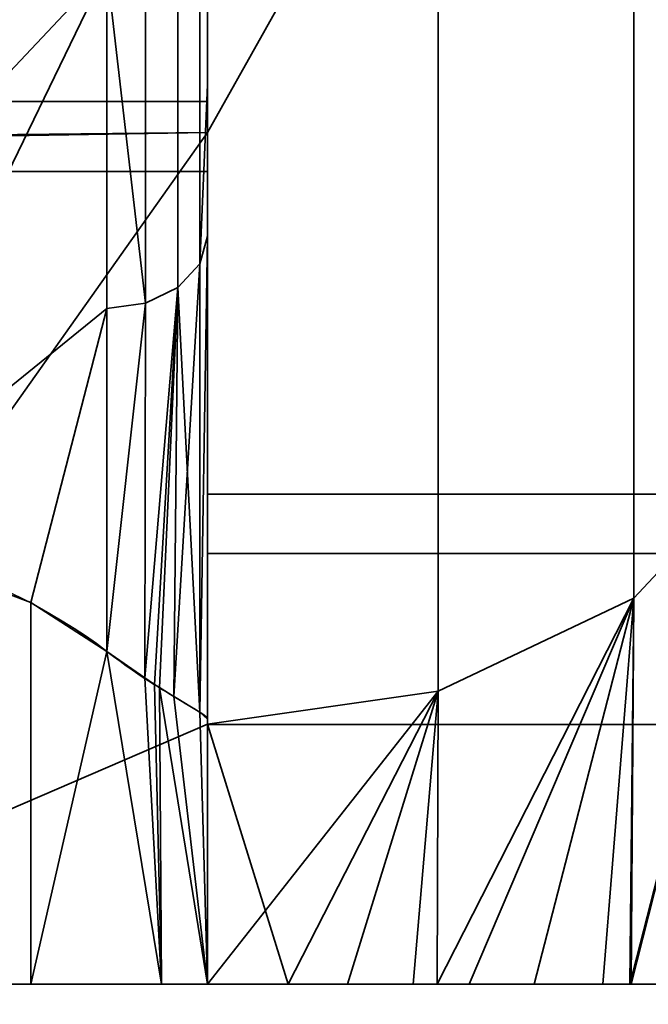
# Model space of a CAD drawing. Header units: millimetres. Extents: x -590 to 3690, y -120 to 127.
# Tile 126 of 256: x 432.57 to 435.69, y -45.35 to -40.45. Entities that reach past the tile are written whole.
import ezdxf

# ---------------------------------------------------------------- set-up
doc = ezdxf.new("R2010")
doc.units = ezdxf.units.MM
doc.layers.add('151', color=7, linetype='Continuous', true_color=0xffffff)

# ---------------------------------------------------------------- blocks, each defined once
blk = doc.blocks.new('UG_SURFACE_015')
at = {"layer": '151', "color": 252, "linetype": 'Continuous', "lineweight": 35}
for points in [[(433.5, -38.0053, 1725.545), (433.5, -36.9657, 1727.3457), (433.5, -39.1952, 1729.3531), (433.5, -40.8585, 1726.4721)], [(433.5, -37.5801, 1721.5), (433.5, -38.2226, 1723.4774), (433.5, -41.2062, 1723.1637), (433.5, -40.1782, 1720)], [(433.5, -40.8585, 1726.4721), (433.5, -41.2062, 1723.1637), (433.5, -38.2226, 1723.4774), (433.5, -38.0053, 1725.545)], [(433.5, -39.1952, 1729.3531), (416.5, -39.1952, 1729.3531), (416.5, -40.8585, 1726.4721), (433.5, -40.8585, 1726.4721)], [(433.5, -41.2062, 1723.1637), (416.5, -41.2062, 1723.1637), (416.5, -40.1782, 1720), (433.5, -40.1782, 1720)], [(433.5, -40.8585, 1726.4721), (416.5, -40.8585, 1726.4721), (416.5, -41.2062, 1723.1637), (433.5, -41.2062, 1723.1637)]]:
    blk.add_3dface(points, dxfattribs=at)
blk = doc.blocks.new('UG_SURFACE_016')
at = {"layer": '151', "color": 252, "linetype": 'Continuous', "lineweight": 35}
for points in [[(433.5, -40.8585, 1833.5279), (433.5, -39.1952, 1830.647), (433.5, -36.9657, 1832.6544), (433.5, -38.0053, 1834.4549)], [(433.5, -40.1782, 1840), (433.5, -41.2062, 1836.8362), (433.5, -38.2226, 1836.5227), (433.5, -37.5801, 1838.5)], [(433.5, -38.0053, 1834.4549), (433.5, -38.2226, 1836.5227), (433.5, -41.2062, 1836.8362), (433.5, -40.8585, 1833.5279)], [(433.5, -40.8585, 1833.5279), (416.5, -40.8585, 1833.5279), (416.5, -39.1952, 1830.647), (433.5, -39.1952, 1830.647)], [(433.5, -40.1782, 1840), (416.5, -40.1782, 1840), (416.5, -41.2062, 1836.8362), (433.5, -41.2062, 1836.8362)], [(433.5, -41.2062, 1836.8362), (416.5, -41.2062, 1836.8362), (416.5, -40.8585, 1833.5279), (433.5, -40.8585, 1833.5279)]]:
    blk.add_3dface(points, dxfattribs=at)
blk = doc.blocks.new('UG_SURFACE_017')
at = {"layer": '151', "color": 252, "linetype": 'Continuous', "lineweight": 35}
for points in [[(419, -36.0488, 1850.7366), (419, -41.165, 1848.7206), (433.5, -39.0555, 1849.831)], [(433.5, -39.0555, 1710.169), (419, -41.165, 1711.2795), (419, -36.0488, 1709.2634)], [(433.3535, -41.7835, 1844.2272), (433.3535, -37.886, 1846.9094), (433.4619, -37.8226, 1846.76), (433.4619, -41.6667, 1844.1145)], [(433.3535, -37.886, 1713.0907), (433.3535, -41.7835, 1715.7729), (433.4619, -41.6667, 1715.8854), (433.4619, -37.8226, 1713.2399)], [(433.4619, -41.6667, 1844.1145), (433.4619, -37.8226, 1846.76), (433.5, -39.125, 1845.6361), (433.5, -40.7759, 1844.4999)], [(433.4619, -37.8226, 1713.2399), (433.4619, -41.6667, 1715.8854), (433.5, -41.529, 1716.0182), (433.5, -39.125, 1714.3638)], [(433.1913, -41.8615, 1844.3024), (433.1913, -37.9284, 1847.0091), (433.3535, -37.886, 1846.9094), (433.3535, -41.7835, 1844.2272)], [(433.1913, -37.9284, 1712.9909), (433.1913, -41.8615, 1715.6976), (433.3535, -41.7835, 1715.7729), (433.3535, -37.886, 1713.0907)], [(433, -40.1961, 1845.4938), (433, -37.9433, 1847.0441), (433.1913, -37.9284, 1847.0091), (433.1913, -41.8615, 1844.3024)], [(433.1913, -41.8615, 1715.6976), (433.1913, -37.9284, 1712.9909), (433, -37.9433, 1712.9558), (433, -40.1961, 1714.5063)], [(436.2716, -42.6343, 1845.209), (436.2716, -38.3387, 1848.1233), (435.6213, -38.7154, 1849.0208), (435.6213, -43.3289, 1845.8908)], [(436.2716, -38.3387, 1711.8766), (436.2716, -42.6343, 1714.7909), (435.6213, -43.3289, 1714.1093), (435.6213, -38.7154, 1710.9792)], [(435.6213, -43.3289, 1845.8908), (435.6213, -38.7154, 1849.0208), (434.648, -38.9671, 1849.6205), (434.648, -43.7931, 1846.3463)], [(435.6213, -38.7154, 1710.9792), (435.6213, -43.3289, 1714.1093), (434.648, -43.7931, 1713.6538), (434.648, -38.9671, 1710.3796)], [(434.648, -38.9671, 1849.6205), (433.5, -39.0555, 1849.831), (433.5, -41.0126, 1848.5031)], [(433.5, -41.0126, 1848.5031), (433.5, -43.9561, 1846.5061), (434.648, -43.7931, 1846.3463), (434.648, -38.9671, 1849.6205)], [(434.648, -38.9671, 1710.3796), (434.648, -43.7931, 1713.6538), (433.5, -43.9561, 1713.4938), (433.5, -41.0126, 1711.4968)], [(433.5, -41.0126, 1711.4968), (433.5, -39.0555, 1710.169), (434.648, -38.9671, 1710.3796)], [(419, -41.165, 1848.7206), (433.5, -41.0126, 1848.5031), (433.5, -39.0555, 1849.831)], [(433.5, -39.0555, 1710.169), (433.5, -41.0126, 1711.4968), (419, -41.165, 1711.2795)], [(433.5, -45.25, 1820.875), (433.5, -39.125, 1820.875), (433.5, -39.125, 1809.4391)], [(433.5, -39.125, 1809.4391), (433.5, -39.4822, 1808.3397), (433.5, -45.25, 1801.875), (433.5, -45.25, 1820.875)], [(433.5, -45.25, 1758.1249), (433.5, -39.125, 1758.1249), (433.5, -39.125, 1753.4391), (433.5, -39.4822, 1752.3397)], [(433.5, -45.25, 1786.1249), (433.5, -39.125, 1786.1249), (433.5, -39.125, 1781.4391), (433.5, -39.4822, 1780.3397)], [(433.5, -39.125, 1739.125), (433.5, -43.9314, 1719.739), (433.5, -43.1079, 1730.8939), (433.5, -42.8116, 1732.5)], [(433.5, -42.8116, 1732.5), (433.5, -43.1079, 1734.1062), (433.5, -39.125, 1739.125)], [(433.5, -43.1079, 1734.1062), (433.5, -43.9581, 1735.5007), (433.5, -39.125, 1739.125)], [(433.5, -39.125, 1739.125), (433.5, -39.125, 1714.3638), (433.5, -41.529, 1716.0182), (433.5, -43.9314, 1719.739)], [(433.5, -39.125, 1820.875), (433.5, -43.1079, 1825.8939), (433.5, -42.8116, 1827.5)], [(433.5, -42.8116, 1827.5), (433.5, -43.1079, 1829.1061), (433.5, -43.9314, 1840.2611), (433.5, -39.125, 1820.875)], [(433.5, -39.125, 1820.875), (433.5, -43.9581, 1824.4992), (433.5, -43.1079, 1825.8939)], [(433.5, -39.125, 1820.875), (433.5, -43.9314, 1840.2611), (433.5, -41.529, 1843.9817)], [(433.5, -39.125, 1820.875), (433.5, -45.25, 1820.875), (433.5, -45.25, 1823.5), (433.5, -43.9581, 1824.4992)], [(433.5, -39.125, 1845.6361), (433.5, -39.125, 1844.4999), (433.5, -40.7759, 1844.4999)], [(433.5, -41.529, 1843.9817), (433.5, -40.7759, 1844.4999), (433.5, -39.125, 1844.4999), (433.5, -39.125, 1820.875)], [(433.5, -43.9581, 1735.5007), (433.5, -45.25, 1736.5), (433.5, -45.25, 1739.125), (433.5, -39.125, 1739.125)], [(433.5, -39.3409, 1778.9958), (433.5, -39.125, 1778.6217), (433.5, -39.125, 1773.875), (433.5, -45.25, 1773.875)], [(433.5, -39.3409, 1750.9956), (433.5, -39.125, 1750.6217), (433.5, -39.125, 1739.125), (433.5, -45.25, 1739.125)], [(433.5, -39.3409, 1806.9957), (433.5, -39.125, 1806.6217), (433.5, -39.125, 1801.875), (433.5, -45.25, 1801.875)], [(433.5, -45.25, 1758.1249), (433.5, -45.25, 1773.875), (433.5, -39.125, 1773.875), (433.5, -39.125, 1758.1249)], [(433.5, -45.25, 1786.1249), (433.5, -45.25, 1801.875), (433.5, -39.125, 1801.875), (433.5, -39.125, 1786.1249)], [(433.5, -39.4822, 1808.3397), (433.5, -39.3409, 1806.9957), (433.5, -45.25, 1801.875)], [(433.5, -39.4822, 1752.3397), (433.5, -39.3409, 1750.9956), (433.5, -45.25, 1739.125), (433.5, -45.25, 1758.1249)], [(433.5, -39.4822, 1780.3397), (433.5, -39.3409, 1778.9958), (433.5, -45.25, 1773.875), (433.5, -45.25, 1786.1249)], [(418.5, -40.2409, 1845.5912), (433, -40.1961, 1845.4938), (430.5, -42.85, 1843.2)], [(430.5, -42.85, 1716.8), (433, -40.1961, 1714.5063), (418.5, -40.2409, 1714.4089)], [(433, -40.1961, 1845.4938), (431.648, -42.9853, 1843.016), (430.5, -42.85, 1843.2)], [(430.5, -42.85, 1716.8), (431.648, -42.9853, 1716.984), (433, -40.1961, 1714.5063)], [(431.648, -42.9853, 1843.016), (433, -40.1961, 1845.4938), (433, -41.8889, 1844.3288)], [(433, -41.8889, 1715.6712), (433, -40.1961, 1714.5063), (431.648, -42.9853, 1716.984)], [(433.1913, -41.8615, 1844.3024), (433, -41.8889, 1844.3288), (433, -40.1961, 1845.4938)], [(433, -40.1961, 1714.5063), (433, -41.8889, 1715.6712), (433.1913, -41.8615, 1715.6976)], [(433.5, -40.7759, 1844.4999), (433.5, -41.529, 1843.9817), (433.4619, -41.6667, 1844.1145)], [(430.5, -45.25, 1845), (433.5, -41.0126, 1848.5031), (419, -41.2566, 1848.6844)], [(433.5, -41.0126, 1848.5031), (419, -41.165, 1848.7206), (419, -41.2566, 1848.6844)], [(419, -41.2566, 1711.3155), (433.5, -41.0126, 1711.4968), (430.5, -45.25, 1715)], [(419, -41.2566, 1711.3155), (419, -41.165, 1711.2795), (433.5, -41.0126, 1711.4968)], [(433.5, -43.9561, 1846.5061), (433.5, -41.0126, 1848.5031), (430.5, -45.25, 1845)], [(430.5, -45.25, 1715), (433.5, -41.0126, 1711.4968), (433.5, -43.9561, 1713.4938)], [(433.5, -41.529, 1843.9817), (433.5, -43.931, 1840.2723), (433.4619, -43.8967, 1840.8304)], [(433.4619, -43.8967, 1840.8304), (433.4619, -41.6667, 1844.1145), (433.5, -41.529, 1843.9817)], [(433.5, -41.529, 1716.0182), (433.4619, -41.6667, 1715.8854), (433.4619, -43.8967, 1719.1695)], [(433.4619, -43.8967, 1719.1695), (433.5, -43.931, 1719.7276), (433.5, -41.529, 1716.0182)], [(433.5, -41.529, 1843.9817), (433.5, -43.9314, 1840.2611), (433.5, -43.931, 1840.2723)], [(433.5, -43.931, 1719.7276), (433.5, -43.9314, 1719.739), (433.5, -41.529, 1716.0182)], [(433.4619, -41.6667, 1715.8854), (433.3535, -41.7835, 1715.7729), (433.3334, -43.8183, 1718.6905)], [(433.3334, -43.8183, 1718.6905), (433.4618, -43.8967, 1719.1683), (433.4619, -41.6667, 1715.8854)], [(433.4618, -43.8967, 1840.8316), (433.3535, -41.7835, 1844.2272), (433.4619, -41.6667, 1844.1145)], [(433.4619, -41.6667, 1844.1145), (433.4619, -43.8967, 1840.8304), (433.4618, -43.8967, 1840.8316)], [(433.4618, -43.8967, 1719.1683), (433.4619, -43.8967, 1719.1695), (433.4619, -41.6667, 1715.8854)], [(433.3535, -41.7835, 1844.2272), (433.2375, -43.7598, 1841.6663), (433.1886, -43.7259, 1841.7517)], [(433.1886, -43.7259, 1841.7517), (433.1913, -41.8615, 1844.3024), (433.3535, -41.7835, 1844.2272)], [(433.3535, -41.7835, 1715.7729), (433.1913, -41.8615, 1715.6976), (433.1886, -43.7259, 1718.2482)], [(433.1886, -43.7259, 1718.2482), (433.2375, -43.7598, 1718.3336), (433.3535, -41.7835, 1715.7729)], [(433.2621, -43.7748, 1841.575), (433.2375, -43.7598, 1841.6663), (433.3535, -41.7835, 1844.2272)], [(433.3535, -41.7835, 1715.7729), (433.2375, -43.7598, 1718.3336), (433.2621, -43.7748, 1718.425)], [(433.3535, -41.7835, 1844.2272), (433.3334, -43.8183, 1841.3095), (433.2621, -43.7748, 1841.575)], [(433.2621, -43.7748, 1718.425), (433.3334, -43.8183, 1718.6905), (433.3535, -41.7835, 1715.7729)], [(433.4618, -43.8967, 1840.8316), (433.3334, -43.8183, 1841.3095), (433.3535, -41.7835, 1844.2272)], [(433, -41.8889, 1844.3288), (432.6213, -43.3514, 1842.4777), (431.648, -42.9853, 1843.016)], [(431.648, -42.9853, 1716.984), (432.6213, -43.3514, 1717.5223), (433, -41.8889, 1715.6712)], [(433, -41.8889, 1844.3288), (433, -43.5948, 1842.0815), (432.6213, -43.3514, 1842.4777)], [(432.6213, -43.3514, 1717.5223), (433, -43.5948, 1717.9185), (433, -41.8889, 1715.6712)], [(433.1913, -41.8615, 1844.3024), (433.1886, -43.7259, 1841.7517), (433, -43.5948, 1842.0815)], [(433, -43.5948, 1842.0815), (433, -41.8889, 1844.3288), (433.1913, -41.8615, 1844.3024)], [(433.1913, -41.8615, 1715.6976), (433, -41.8889, 1715.6712), (433, -43.5948, 1717.9185)], [(433, -43.5948, 1717.9185), (433.1886, -43.7259, 1718.2482), (433.1913, -41.8615, 1715.6976)], [(436.2716, -42.6343, 1714.7909), (436.1053, -45.25, 1717.8429), (435.6017, -45.25, 1716.6151)], [(435.6017, -45.25, 1716.6151), (435.6213, -43.3289, 1714.1093), (436.2716, -42.6343, 1714.7909)], [(436.2716, -42.6343, 1845.209), (435.6213, -43.3289, 1845.8908), (435.6077, -45.25, 1843.4004)], [(435.6077, -45.25, 1843.4004), (435.7656, -45.25, 1843.146), (436.2716, -42.6343, 1845.209)], [(436.5, -42.8116, 1827.5), (433.5, -42.8116, 1827.5), (433.5, -43.1079, 1825.8939), (436.5, -43.1079, 1825.8939)], [(436.5, -43.1079, 1829.1061), (433.5, -43.1079, 1829.1061), (433.5, -42.8116, 1827.5), (436.5, -42.8116, 1827.5)], [(436.5, -42.8116, 1732.5), (433.5, -42.8116, 1732.5), (433.5, -43.1079, 1730.8939), (436.5, -43.1079, 1730.8939)], [(436.5, -43.1079, 1734.1062), (433.5, -43.1079, 1734.1062), (433.5, -42.8116, 1732.5), (436.5, -42.8116, 1732.5)], [(431.648, -45.25, 1844.7145), (431.648, -42.9853, 1843.016), (432.6213, -43.3514, 1842.4777), (432.6213, -45.25, 1843.9016)], [(432.6213, -45.25, 1716.0983), (432.6213, -43.3514, 1717.5223), (431.648, -42.9853, 1716.984), (431.648, -45.25, 1715.2854)], [(436.5, -43.1079, 1825.8939), (433.5, -43.1079, 1825.8939), (433.5, -43.9581, 1824.4992), (436.5, -43.9581, 1824.4992)], [(436.5, -43.9581, 1830.5007), (433.5, -43.9581, 1830.5007), (433.5, -43.1079, 1829.1061), (436.5, -43.1079, 1829.1061)], [(436.5, -43.1079, 1730.8939), (433.5, -43.1079, 1730.8939), (433.5, -43.9581, 1729.4992), (436.5, -43.9581, 1729.4992)], [(436.5, -43.9581, 1735.5007), (433.5, -43.9581, 1735.5007), (433.5, -43.1079, 1734.1062), (436.5, -43.1079, 1734.1062)], [(433.5, -43.9314, 1719.739), (433.5, -43.9581, 1729.4992), (433.5, -43.1079, 1730.8939)], [(433.5, -43.1079, 1829.1061), (433.5, -43.9581, 1830.5007), (433.5, -43.9314, 1840.2611)], [(432.6213, -45.25, 1843.9016), (432.6213, -43.3514, 1842.4777), (433, -43.5948, 1842.0815)], [(433, -43.5948, 1717.9185), (432.6213, -43.3514, 1717.5223), (432.6213, -45.25, 1716.0983)], [(435.6213, -43.3289, 1845.8908), (434.648, -43.7931, 1846.3463), (434.643, -45.25, 1844.5936)], [(434.643, -45.25, 1844.5936), (435.1255, -45.25, 1844.1776), (435.6213, -43.3289, 1845.8908)], [(435.6213, -43.3289, 1714.1093), (434.8016, -45.25, 1715.5043), (434.6437, -45.25, 1715.4086)], [(434.6437, -45.25, 1715.4086), (434.648, -43.7931, 1713.6538), (435.6213, -43.3289, 1714.1093)], [(435.4672, -45.25, 1716.287), (434.8016, -45.25, 1715.5043), (435.6213, -43.3289, 1714.1093)], [(435.1255, -45.25, 1844.1776), (435.6077, -45.25, 1843.4004), (435.6213, -43.3289, 1845.8908)], [(435.6213, -43.3289, 1714.1093), (435.6017, -45.25, 1716.6151), (435.4672, -45.25, 1716.287)], [(433, -43.5948, 1842.0815), (433.2716, -45.25, 1842.6851), (432.6213, -45.25, 1843.9016)], [(432.6213, -45.25, 1716.0983), (433.2716, -45.25, 1717.315), (433, -43.5948, 1717.9185)], [(433.2716, -45.25, 1842.6851), (433, -43.5948, 1842.0815), (433.1886, -43.7259, 1841.7517)], [(433.1886, -43.7259, 1718.2482), (433, -43.5948, 1717.9185), (433.2716, -45.25, 1717.315)], [(433.1886, -43.7259, 1841.7517), (433.2375, -43.7598, 1841.6663), (433.2716, -45.25, 1842.6851)], [(433.2716, -45.25, 1717.315), (433.2375, -43.7598, 1718.3336), (433.1886, -43.7259, 1718.2482)], [(433.2375, -43.7598, 1841.6663), (433.2621, -43.7748, 1841.575), (433.2716, -45.25, 1842.6851)], [(433.2716, -45.25, 1717.315), (433.2621, -43.7748, 1718.425), (433.2375, -43.7598, 1718.3336)], [(433.5, -45.25, 1841.2499), (433.2716, -45.25, 1842.6851), (433.2621, -43.7748, 1841.575)], [(433.2621, -43.7748, 1841.575), (433.3334, -43.8183, 1841.3095), (433.5, -45.25, 1841.2499)], [(433.5, -45.25, 1718.75), (433.3334, -43.8183, 1718.6905), (433.2621, -43.7748, 1718.425)], [(433.2621, -43.7748, 1718.425), (433.2716, -45.25, 1717.315), (433.5, -45.25, 1718.75)], [(433.9014, -45.25, 1844.955), (434.648, -43.7931, 1846.3463), (433.5, -43.9561, 1846.5061)], [(434.648, -43.7931, 1713.6538), (434.1974, -45.25, 1715.1376), (433.5, -45.25, 1715)], [(433.5, -45.25, 1715), (433.5, -43.9561, 1713.4938), (434.648, -43.7931, 1713.6538)], [(433.9014, -45.25, 1844.955), (434.5234, -45.25, 1844.6968), (434.648, -43.7931, 1846.3463)], [(434.648, -43.7931, 1713.6538), (434.6437, -45.25, 1715.4086), (434.1974, -45.25, 1715.1376)], [(434.5234, -45.25, 1844.6968), (434.643, -45.25, 1844.5936), (434.648, -43.7931, 1846.3463)], [(433.3334, -43.8183, 1841.3095), (433.4618, -43.8967, 1840.8316), (433.5, -45.25, 1841.2499)], [(433.5, -45.25, 1718.75), (433.4618, -43.8967, 1719.1683), (433.3334, -43.8183, 1718.6905)], [(433.5, -45.25, 1841.2499), (433.4618, -43.8967, 1840.8316), (433.4619, -43.8967, 1840.8304)], [(433.4619, -43.8967, 1719.1695), (433.4618, -43.8967, 1719.1683), (433.5, -45.25, 1718.75)], [(433.4619, -43.8967, 1840.8304), (433.5, -43.931, 1840.2723), (433.5, -45.25, 1841.2499)], [(433.5, -45.25, 1718.75), (433.5, -43.931, 1719.7276), (433.4619, -43.8967, 1719.1695)], [(433.5, -43.931, 1840.2723), (433.5, -43.9314, 1840.2611), (433.5, -45.25, 1841.2499)], [(433.5, -45.25, 1718.75), (433.5, -43.9314, 1719.739), (433.5, -43.931, 1719.7276)], [(433.5, -43.9314, 1719.739), (433.5, -45.25, 1718.75), (433.5, -45.25, 1728.5), (433.5, -43.9581, 1729.4992)], [(433.5, -43.9581, 1830.5007), (433.5, -45.25, 1831.5001), (433.5, -45.25, 1841.2499), (433.5, -43.9314, 1840.2611)], [(430.5, -45.25, 1845), (433.5, -45.25, 1845), (433.5, -43.9561, 1846.5061)], [(433.5, -43.9561, 1713.4938), (433.5, -45.25, 1715), (430.5, -45.25, 1715)], [(433.5, -43.9561, 1846.5061), (433.5, -45.25, 1845), (433.9014, -45.25, 1844.955)], [(436.5, -43.9581, 1824.4992), (433.5, -43.9581, 1824.4992), (433.5, -45.25, 1823.5), (436.5, -45.25, 1823.5)], [(436.5, -45.25, 1831.5001), (433.5, -45.25, 1831.5001), (433.5, -43.9581, 1830.5007), (436.5, -43.9581, 1830.5007)], [(436.5, -43.9581, 1729.4992), (433.5, -43.9581, 1729.4992), (433.5, -45.25, 1728.5), (436.5, -45.25, 1728.5)], [(436.5, -45.25, 1736.5), (433.5, -45.25, 1736.5), (433.5, -43.9581, 1735.5007), (436.5, -43.9581, 1735.5007)], [(433.5, -45.25, 1845), (430.5, -45.25, 1845), (431.0853, -45.25, 1844.9279)], [(431.0853, -45.25, 1715.072), (430.5, -45.25, 1715), (433.5, -45.25, 1715)], [(431.0853, -45.25, 1844.9279), (431.648, -45.25, 1844.7145), (433.5, -45.25, 1845)], [(433.5, -45.25, 1715), (431.648, -45.25, 1715.2854), (431.0853, -45.25, 1715.072)], [(431.648, -45.25, 1844.7145), (432.6213, -45.25, 1843.9016), (433.9014, -45.25, 1844.955), (433.5, -45.25, 1845)], [(433.5, -45.25, 1715), (434.1974, -45.25, 1715.1376), (432.6213, -45.25, 1716.0983), (431.648, -45.25, 1715.2854)], [(434.5234, -45.25, 1844.6968), (433.9014, -45.25, 1844.955), (432.6213, -45.25, 1843.9016), (433.2716, -45.25, 1842.6851)], [(433.2716, -45.25, 1717.315), (432.6213, -45.25, 1716.0983), (434.1974, -45.25, 1715.1376), (434.6437, -45.25, 1715.4086)], [(433.2716, -45.25, 1842.6851), (433.5, -45.25, 1841.2499), (435.9906, -45.25, 1840.9563), (435.7656, -45.25, 1843.146)], [(433.2716, -45.25, 1842.6851), (434.643, -45.25, 1844.5936), (434.5234, -45.25, 1844.6968)], [(435.7656, -45.25, 1843.146), (435.6077, -45.25, 1843.4004), (433.2716, -45.25, 1842.6851)], [(433.2716, -45.25, 1842.6851), (435.6077, -45.25, 1843.4004), (435.1255, -45.25, 1844.1776), (434.643, -45.25, 1844.5936)], [(433.2716, -45.25, 1717.315), (434.6437, -45.25, 1715.4086), (434.8016, -45.25, 1715.5043), (435.4672, -45.25, 1716.287)], [(433.5, -45.25, 1718.75), (433.2716, -45.25, 1717.315), (435.6017, -45.25, 1716.6151), (436.1053, -45.25, 1717.8429)], [(435.4672, -45.25, 1716.287), (435.6017, -45.25, 1716.6151), (433.2716, -45.25, 1717.315)], [(433.5, -45.25, 1831.5001), (436.5, -45.25, 1831.5001), (436.5, -45.25, 1836)], [(436.5, -45.25, 1836), (436.1088, -45.25, 1839.8066), (433.5, -45.25, 1841.2499), (433.5, -45.25, 1831.5001)], [(436.1088, -45.25, 1839.8066), (435.9906, -45.25, 1840.9563), (433.5, -45.25, 1841.2499)], [(433.5, -45.25, 1820.875), (433.5, -45.25, 1801.875), (436.5, -45.25, 1800.75), (436.5, -45.25, 1820.875)], [(433.5, -45.25, 1801.875), (433.5, -45.25, 1786.1249), (436.5, -45.25, 1787.25), (436.5, -45.25, 1800.75)], [(433.5, -45.25, 1786.1249), (433.5, -45.25, 1773.875), (436.5, -45.25, 1772.75), (436.5, -45.25, 1787.25)], [(433.5, -45.25, 1773.875), (433.5, -45.25, 1758.1249), (436.5, -45.25, 1759.25), (436.5, -45.25, 1772.75)], [(433.5, -45.25, 1758.1249), (433.5, -45.25, 1739.125), (436.5, -45.25, 1739.125), (436.5, -45.25, 1759.25)], [(433.5, -45.25, 1739.125), (433.5, -45.25, 1736.5), (436.5, -45.25, 1736.5), (436.5, -45.25, 1739.125)], [(436.5, -45.25, 1820.875), (436.5, -45.25, 1823.5), (433.5, -45.25, 1823.5), (433.5, -45.25, 1820.875)], [(433.5, -45.25, 1728.5), (433.5, -45.25, 1718.75), (436.2043, -45.25, 1719.3865), (436.5, -45.25, 1724)], [(433.5, -45.25, 1718.75), (436.1874, -45.25, 1719.1225), (436.2043, -45.25, 1719.3865)], [(436.5, -45.25, 1724), (436.5, -45.25, 1728.5), (433.5, -45.25, 1728.5)], [(436.1053, -45.25, 1717.8429), (436.1874, -45.25, 1719.1225), (433.5, -45.25, 1718.75)]]:
    blk.add_3dface(points, dxfattribs=at)
blk = doc.blocks.new('UG_SURFACE_060')
at = {"layer": '151', "color": 41, "linetype": 'Continuous', "lineweight": 35}
for points in [[(487.75, -50, 2096.2501), (487.75, -35, 2096.2501), (-487.75, -35, 2096.2501), (-487.75, -50, 2096.2501)], [(417.75, -35, 2026.2499), (487.75, -35, 2096.2501), (487.75, -50, 2096.2501), (417.75, -50, 2026.2499)]]:
    blk.add_3dface(points, dxfattribs=at)
blk = doc.blocks.new('UG_SURFACE_061')
at = {"layer": '151', "color": 14, "linetype": 'Continuous', "lineweight": 35}
for points in [[(492.75, -47, 2101.2499), (492.75, -31.25, 2101.2499), (-492.75, -31.25, 2101.2499), (-492.75, -47, 2101.2499)], [(-487.75, -31.25, 2096.2501), (487.75, -31.25, 2096.2501), (487.75, -50, 2096.2501), (-487.75, -50, 2096.2501)]]:
    blk.add_3dface(points, dxfattribs=at)
blk = doc.blocks.new('UG_SURFACE_063')
at = {"layer": '151', "color": 7, "linetype": 'Continuous', "lineweight": 35}
for points in [[(493, -47, 2101.5), (493, -31.25, 2101.5), (-493, -31.25, 2101.5), (-493, -47, 2101.5)], [(-492.75, -47, 2101.2499), (-492.75, -31.25, 2101.2499), (492.75, -31.25, 2101.2499), (492.75, -47, 2101.2499)]]:
    blk.add_3dface(points, dxfattribs=at)
blk = doc.blocks.new('UG_SURFACE_065')
at = {"layer": '151', "color": 41, "linetype": 'Continuous', "lineweight": 35}
for points in [[(487.75, -35, -7), (487.75, -50, -7), (417.75, -50, -7), (417.75, -35, -7)], [(417.75, -50, 2026.2499), (487.75, -50, 2096.2501), (487.75, -35, 2096.2501), (417.75, -35, 2026.2499)]]:
    blk.add_3dface(points, dxfattribs=at)
blk = doc.blocks.new('UG_SURFACE_073')
at = {"layer": '151', "color": 252, "linetype": 'Continuous', "lineweight": 35}
for points in [[(433.5, -38.0053, 290.5451), (433.5, -36.9657, 292.3456), (433.5, -39.1952, 294.353), (433.5, -40.8585, 291.4721)], [(433.5, -41.2062, 288.1638), (433.5, -40.1782, 285), (433.5, -37.5801, 286.5), (433.5, -38.2226, 288.4774)], [(433.5, -40.8585, 291.4721), (433.5, -41.2062, 288.1638), (433.5, -38.2226, 288.4774), (433.5, -38.0053, 290.5451)], [(433.5, -39.1952, 294.353), (416.5, -39.1952, 294.353), (416.5, -40.8585, 291.4721), (433.5, -40.8585, 291.4721)], [(433.5, -41.2062, 288.1638), (416.5, -41.2062, 288.1638), (416.5, -40.1782, 285), (433.5, -40.1782, 285)], [(433.5, -40.8585, 291.4721), (416.5, -40.8585, 291.4721), (416.5, -41.2062, 288.1638), (433.5, -41.2062, 288.1638)]]:
    blk.add_3dface(points, dxfattribs=at)
blk = doc.blocks.new('UG_SURFACE_074')
at = {"layer": '151', "color": 252, "linetype": 'Continuous', "lineweight": 35}
for points in [[(433.5, -40.8585, 398.5279), (433.5, -39.1952, 395.647), (433.5, -36.9657, 397.6544), (433.5, -38.0053, 399.4549)], [(433.5, -38.2226, 401.5226), (433.5, -37.5801, 403.5), (433.5, -40.1782, 405), (433.5, -41.2062, 401.8362)], [(433.5, -41.2062, 401.8362), (433.5, -40.8585, 398.5279), (433.5, -38.0053, 399.4549), (433.5, -38.2226, 401.5226)], [(433.5, -40.8585, 398.5279), (416.5, -40.8585, 398.5279), (416.5, -39.1952, 395.647), (433.5, -39.1952, 395.647)], [(433.5, -40.1782, 405), (416.5, -40.1782, 405), (416.5, -41.2062, 401.8362), (433.5, -41.2062, 401.8362)], [(433.5, -41.2062, 401.8362), (416.5, -41.2062, 401.8362), (416.5, -40.8585, 398.5279), (433.5, -40.8585, 398.5279)]]:
    blk.add_3dface(points, dxfattribs=at)
blk = doc.blocks.new('UG_SURFACE_075')
at = {"layer": '151', "color": 252, "linetype": 'Continuous', "lineweight": 35}
for points in [[(419, -36.0488, 415.7366), (419, -41.165, 413.7205), (433.5, -39.0555, 414.831)], [(433.5, -39.0555, 275.169), (419, -41.165, 276.2795), (419, -36.0488, 274.2634)], [(433.3535, -41.7835, 409.2271), (433.3535, -37.886, 411.9093), (433.4619, -37.8226, 411.7601), (433.4619, -41.6667, 409.1146)], [(433.3535, -37.886, 278.0907), (433.3535, -41.7835, 280.7729), (433.4619, -41.6667, 280.8854), (433.4619, -37.8226, 278.2399)], [(433.5, -39.125, 410.6362), (433.5, -40.7759, 409.5), (433.4619, -41.6667, 409.1146), (433.4619, -37.8226, 411.7601)], [(433.4619, -37.8226, 278.2399), (433.4619, -41.6667, 280.8854), (433.5, -41.529, 281.0183), (433.5, -39.125, 279.3638)], [(433.1913, -41.8615, 409.3024), (433.1913, -37.9284, 412.0091), (433.3535, -37.886, 411.9093), (433.3535, -41.7835, 409.2271)], [(433.1913, -37.9284, 277.9909), (433.1913, -41.8615, 280.6976), (433.3535, -41.7835, 280.7729), (433.3535, -37.886, 278.0907)], [(433, -40.1961, 410.4938), (433, -37.9433, 412.0441), (433.1913, -37.9284, 412.0091), (433.1913, -41.8615, 409.3024)], [(433.1913, -41.8615, 280.6976), (433.1913, -37.9284, 277.9909), (433, -37.9433, 277.9559), (433, -40.1961, 279.5062)], [(436.2716, -42.6343, 410.209), (436.2716, -38.3387, 413.1234), (435.6213, -38.7154, 414.0208), (435.6213, -43.3289, 410.8907)], [(436.2716, -38.3387, 276.8766), (436.2716, -42.6343, 279.791), (435.6213, -43.3289, 279.1093), (435.6213, -38.7154, 275.9792)], [(435.6213, -43.3289, 410.8907), (435.6213, -38.7154, 414.0208), (434.648, -38.9671, 414.6204), (434.648, -43.7931, 411.3462)], [(435.6213, -38.7154, 275.9792), (435.6213, -43.3289, 279.1093), (434.648, -43.7931, 278.6538), (434.648, -38.9671, 275.3796)], [(434.648, -38.9671, 414.6204), (433.5, -39.0555, 414.831), (433.5, -41.0126, 413.5032)], [(433.5, -41.0126, 413.5032), (433.5, -43.9561, 411.5062), (434.648, -43.7931, 411.3462), (434.648, -38.9671, 414.6204)], [(434.648, -38.9671, 275.3796), (434.648, -43.7931, 278.6538), (433.5, -43.9561, 278.4938), (433.5, -41.0126, 276.4968)], [(433.5, -41.0126, 276.4968), (433.5, -39.0555, 275.169), (434.648, -38.9671, 275.3796)], [(419, -41.165, 413.7205), (433.5, -41.0126, 413.5032), (433.5, -39.0555, 414.831)], [(433.5, -39.0555, 275.169), (433.5, -41.0126, 276.4968), (419, -41.165, 276.2795)], [(433.5, -45.25, 385.875), (433.5, -39.125, 385.875), (433.5, -39.125, 374.4391)], [(433.5, -39.125, 374.4391), (433.5, -39.4822, 373.3397), (433.5, -45.25, 366.875), (433.5, -45.25, 385.875)], [(433.5, -45.25, 323.125), (433.5, -39.125, 323.125), (433.5, -39.125, 318.4391), (433.5, -39.4822, 317.3397)], [(433.5, -45.25, 351.125), (433.5, -39.125, 351.125), (433.5, -39.125, 346.4391), (433.5, -39.4822, 345.3397)], [(433.5, -39.125, 304.125), (433.5, -43.9314, 284.7389), (433.5, -43.1079, 295.8938), (433.5, -42.8116, 297.5)], [(433.5, -42.8116, 297.5), (433.5, -43.1079, 299.1062), (433.5, -39.125, 304.125)], [(433.5, -43.1079, 299.1062), (433.5, -43.9581, 300.5007), (433.5, -39.125, 304.125)], [(433.5, -39.125, 304.125), (433.5, -39.125, 279.3638), (433.5, -41.529, 281.0183), (433.5, -43.9314, 284.7389)], [(433.5, -39.125, 385.875), (433.5, -43.1079, 390.8938), (433.5, -42.8116, 392.5)], [(433.5, -39.125, 385.875), (433.5, -43.9581, 389.4993), (433.5, -43.1079, 390.8938)], [(433.5, -42.8116, 392.5), (433.5, -43.1079, 394.1061), (433.5, -43.9314, 405.2611), (433.5, -39.125, 385.875)], [(433.5, -39.125, 385.875), (433.5, -43.9314, 405.2611), (433.5, -41.529, 408.9817)], [(433.5, -39.125, 385.875), (433.5, -45.25, 385.875), (433.5, -45.25, 388.5), (433.5, -43.9581, 389.4993)], [(433.5, -39.125, 410.6362), (433.5, -39.125, 409.5), (433.5, -40.7759, 409.5)], [(433.5, -41.529, 408.9817), (433.5, -40.7759, 409.5), (433.5, -39.125, 409.5), (433.5, -39.125, 385.875)], [(433.5, -43.9581, 300.5007), (433.5, -45.25, 301.5), (433.5, -45.25, 304.125), (433.5, -39.125, 304.125)], [(433.5, -39.3409, 343.9957), (433.5, -39.125, 343.6217), (433.5, -39.125, 338.875), (433.5, -45.25, 338.875)], [(433.5, -39.3409, 315.9957), (433.5, -39.125, 315.6217), (433.5, -39.125, 304.125), (433.5, -45.25, 304.125)], [(433.5, -39.3409, 371.9957), (433.5, -39.125, 371.6217), (433.5, -39.125, 366.875), (433.5, -45.25, 366.875)], [(433.5, -45.25, 323.125), (433.5, -45.25, 338.875), (433.5, -39.125, 338.875), (433.5, -39.125, 323.125)], [(433.5, -45.25, 351.125), (433.5, -45.25, 366.875), (433.5, -39.125, 366.875), (433.5, -39.125, 351.125)], [(433.5, -45.25, 366.875), (433.5, -39.4822, 373.3397), (433.5, -39.3409, 371.9957)], [(433.5, -39.4822, 317.3397), (433.5, -39.3409, 315.9957), (433.5, -45.25, 304.125), (433.5, -45.25, 323.125)], [(433.5, -45.25, 338.875), (433.5, -45.25, 351.125), (433.5, -39.4822, 345.3397), (433.5, -39.3409, 343.9957)], [(418.5, -40.2409, 410.5912), (433, -40.1961, 410.4938), (430.5, -42.85, 408.2)], [(430.5, -42.85, 281.8), (433, -40.1961, 279.5062), (418.5, -40.2409, 279.4088)], [(433, -40.1961, 410.4938), (431.648, -42.9853, 408.016), (430.5, -42.85, 408.2)], [(430.5, -42.85, 281.8), (431.648, -42.9853, 281.984), (433, -40.1961, 279.5062)], [(431.648, -42.9853, 408.016), (433, -40.1961, 410.4938), (433, -41.8889, 409.3288)], [(433, -41.8889, 280.6712), (433, -40.1961, 279.5062), (431.648, -42.9853, 281.984)], [(433.1913, -41.8615, 409.3024), (433, -41.8889, 409.3288), (433, -40.1961, 410.4938)], [(433, -40.1961, 279.5062), (433, -41.8889, 280.6712), (433.1913, -41.8615, 280.6976)], [(433.5, -40.7759, 409.5), (433.5, -41.529, 408.9817), (433.4619, -41.6667, 409.1146)], [(430.5, -45.25, 410), (433.5, -41.0126, 413.5032), (419, -41.2566, 413.6844)], [(433.5, -41.0126, 413.5032), (419, -41.165, 413.7205), (419, -41.2566, 413.6844)], [(419, -41.2566, 276.3156), (433.5, -41.0126, 276.4968), (430.5, -45.25, 280)], [(419, -41.2566, 276.3156), (419, -41.165, 276.2795), (433.5, -41.0126, 276.4968)], [(433.5, -43.9561, 411.5062), (433.5, -41.0126, 413.5032), (430.5, -45.25, 410)], [(430.5, -45.25, 280), (433.5, -41.0126, 276.4968), (433.5, -43.9561, 278.4938)], [(433.5, -41.529, 408.9817), (433.5, -43.931, 405.2724), (433.4619, -43.8967, 405.8305)], [(433.4619, -43.8967, 405.8305), (433.4619, -41.6667, 409.1146), (433.5, -41.529, 408.9817)], [(433.5, -41.529, 281.0183), (433.4619, -41.6667, 280.8854), (433.4619, -43.8967, 284.1695)], [(433.4619, -43.8967, 284.1695), (433.5, -43.931, 284.7276), (433.5, -41.529, 281.0183)], [(433.5, -41.529, 408.9817), (433.5, -43.9314, 405.2611), (433.5, -43.931, 405.2724)], [(433.5, -43.931, 284.7276), (433.5, -43.9314, 284.7389), (433.5, -41.529, 281.0183)], [(433.4619, -41.6667, 280.8854), (433.3535, -41.7835, 280.7729), (433.3334, -43.8183, 283.6905)], [(433.3334, -43.8183, 283.6905), (433.4618, -43.8967, 284.1684), (433.4619, -41.6667, 280.8854)], [(433.4618, -43.8967, 405.8316), (433.3535, -41.7835, 409.2271), (433.4619, -41.6667, 409.1146)], [(433.4619, -41.6667, 409.1146), (433.4619, -43.8967, 405.8305), (433.4618, -43.8967, 405.8316)], [(433.4618, -43.8967, 284.1684), (433.4619, -43.8967, 284.1695), (433.4619, -41.6667, 280.8854)], [(433.3535, -41.7835, 409.2271), (433.2375, -43.7598, 406.6664), (433.1886, -43.7259, 406.7518)], [(433.1886, -43.7259, 406.7518), (433.1913, -41.8615, 409.3024), (433.3535, -41.7835, 409.2271)], [(433.3535, -41.7835, 280.7729), (433.1913, -41.8615, 280.6976), (433.1886, -43.7259, 283.2482)], [(433.1886, -43.7259, 283.2482), (433.2375, -43.7598, 283.3336), (433.3535, -41.7835, 280.7729)], [(433.2621, -43.7748, 406.575), (433.2375, -43.7598, 406.6664), (433.3535, -41.7835, 409.2271)], [(433.3535, -41.7835, 280.7729), (433.2375, -43.7598, 283.3336), (433.2621, -43.7748, 283.425)], [(433.3535, -41.7835, 409.2271), (433.3334, -43.8183, 406.3095), (433.2621, -43.7748, 406.575)], [(433.2621, -43.7748, 283.425), (433.3334, -43.8183, 283.6905), (433.3535, -41.7835, 280.7729)], [(433.4618, -43.8967, 405.8316), (433.3334, -43.8183, 406.3095), (433.3535, -41.7835, 409.2271)], [(433, -41.8889, 409.3288), (432.6213, -43.3514, 407.4777), (431.648, -42.9853, 408.016)], [(431.648, -42.9853, 281.984), (432.6213, -43.3514, 282.5223), (433, -41.8889, 280.6712)], [(433, -41.8889, 409.3288), (433, -43.5948, 407.0815), (432.6213, -43.3514, 407.4777)], [(432.6213, -43.3514, 282.5223), (433, -43.5948, 282.9185), (433, -41.8889, 280.6712)], [(433.1913, -41.8615, 409.3024), (433.1886, -43.7259, 406.7518), (433, -43.5948, 407.0815)], [(433, -43.5948, 407.0815), (433, -41.8889, 409.3288), (433.1913, -41.8615, 409.3024)], [(433.1913, -41.8615, 280.6976), (433, -41.8889, 280.6712), (433, -43.5948, 282.9185)], [(433, -43.5948, 282.9185), (433.1886, -43.7259, 283.2482), (433.1913, -41.8615, 280.6976)], [(436.2716, -42.6343, 279.791), (436.1053, -45.25, 282.843), (435.6017, -45.25, 281.615)], [(435.6017, -45.25, 281.615), (435.6213, -43.3289, 279.1093), (436.2716, -42.6343, 279.791)], [(436.2716, -42.6343, 410.209), (435.6213, -43.3289, 410.8907), (435.6077, -45.25, 408.4003)], [(435.6077, -45.25, 408.4003), (435.7656, -45.25, 408.1459), (436.2716, -42.6343, 410.209)], [(436.5, -42.8116, 392.5), (433.5, -42.8116, 392.5), (433.5, -43.1079, 390.8938), (436.5, -43.1079, 390.8938)], [(436.5, -43.1079, 394.1061), (433.5, -43.1079, 394.1061), (433.5, -42.8116, 392.5), (436.5, -42.8116, 392.5)], [(436.5, -42.8116, 297.5), (433.5, -42.8116, 297.5), (433.5, -43.1079, 295.8938), (436.5, -43.1079, 295.8938)], [(436.5, -43.1079, 299.1062), (433.5, -43.1079, 299.1062), (433.5, -42.8116, 297.5), (436.5, -42.8116, 297.5)], [(431.648, -45.25, 409.7145), (431.648, -42.9853, 408.016), (432.6213, -43.3514, 407.4777), (432.6213, -45.25, 408.9017)], [(432.6213, -45.25, 281.0983), (432.6213, -43.3514, 282.5223), (431.648, -42.9853, 281.984), (431.648, -45.25, 280.2854)], [(436.5, -43.1079, 390.8938), (433.5, -43.1079, 390.8938), (433.5, -43.9581, 389.4993), (436.5, -43.9581, 389.4993)], [(436.5, -43.9581, 395.5007), (433.5, -43.9581, 395.5007), (433.5, -43.1079, 394.1061), (436.5, -43.1079, 394.1061)], [(436.5, -43.1079, 295.8938), (433.5, -43.1079, 295.8938), (433.5, -43.9581, 294.4993), (436.5, -43.9581, 294.4993)], [(436.5, -43.9581, 300.5007), (433.5, -43.9581, 300.5007), (433.5, -43.1079, 299.1062), (436.5, -43.1079, 299.1062)], [(433.5, -43.9581, 294.4993), (433.5, -43.1079, 295.8938), (433.5, -43.9314, 284.7389)], [(433.5, -43.9314, 405.2611), (433.5, -43.1079, 394.1061), (433.5, -43.9581, 395.5007)], [(432.6213, -45.25, 408.9017), (432.6213, -43.3514, 407.4777), (433, -43.5948, 407.0815)], [(433, -43.5948, 282.9185), (432.6213, -43.3514, 282.5223), (432.6213, -45.25, 281.0983)], [(435.6213, -43.3289, 410.8907), (434.648, -43.7931, 411.3462), (434.643, -45.25, 409.5936)], [(434.643, -45.25, 409.5936), (435.1255, -45.25, 409.1776), (435.6213, -43.3289, 410.8907)], [(435.6213, -43.3289, 279.1093), (434.8016, -45.25, 280.5043), (434.6437, -45.25, 280.4085)], [(434.6437, -45.25, 280.4085), (434.648, -43.7931, 278.6538), (435.6213, -43.3289, 279.1093)], [(435.4672, -45.25, 281.2871), (434.8016, -45.25, 280.5043), (435.6213, -43.3289, 279.1093)], [(435.1255, -45.25, 409.1776), (435.6077, -45.25, 408.4003), (435.6213, -43.3289, 410.8907)], [(435.6213, -43.3289, 279.1093), (435.6017, -45.25, 281.615), (435.4672, -45.25, 281.2871)], [(433, -43.5948, 407.0815), (433.2716, -45.25, 407.6851), (432.6213, -45.25, 408.9017)], [(432.6213, -45.25, 281.0983), (433.2716, -45.25, 282.3149), (433, -43.5948, 282.9185)], [(433.2716, -45.25, 407.6851), (433, -43.5948, 407.0815), (433.1886, -43.7259, 406.7518)], [(433.1886, -43.7259, 283.2482), (433, -43.5948, 282.9185), (433.2716, -45.25, 282.3149)], [(433.1886, -43.7259, 406.7518), (433.2375, -43.7598, 406.6664), (433.2716, -45.25, 407.6851)], [(433.2716, -45.25, 282.3149), (433.2375, -43.7598, 283.3336), (433.1886, -43.7259, 283.2482)], [(433.2375, -43.7598, 406.6664), (433.2621, -43.7748, 406.575), (433.2716, -45.25, 407.6851)], [(433.2716, -45.25, 282.3149), (433.2621, -43.7748, 283.425), (433.2375, -43.7598, 283.3336)], [(433.5, -45.25, 406.25), (433.2716, -45.25, 407.6851), (433.2621, -43.7748, 406.575)], [(433.2621, -43.7748, 406.575), (433.3334, -43.8183, 406.3095), (433.5, -45.25, 406.25)], [(433.5, -45.25, 283.75), (433.3334, -43.8183, 283.6905), (433.2621, -43.7748, 283.425)], [(433.2621, -43.7748, 283.425), (433.2716, -45.25, 282.3149), (433.5, -45.25, 283.75)], [(433.9014, -45.25, 409.955), (434.648, -43.7931, 411.3462), (433.5, -43.9561, 411.5062)], [(434.648, -43.7931, 278.6538), (434.1974, -45.25, 280.1377), (433.5, -45.25, 280)], [(433.5, -45.25, 280), (433.5, -43.9561, 278.4938), (434.648, -43.7931, 278.6538)], [(433.9014, -45.25, 409.955), (434.5234, -45.25, 409.6968), (434.648, -43.7931, 411.3462)], [(434.648, -43.7931, 278.6538), (434.6437, -45.25, 280.4085), (434.1974, -45.25, 280.1377)], [(434.5234, -45.25, 409.6968), (434.643, -45.25, 409.5936), (434.648, -43.7931, 411.3462)], [(433.3334, -43.8183, 406.3095), (433.4618, -43.8967, 405.8316), (433.5, -45.25, 406.25)], [(433.5, -45.25, 283.75), (433.4618, -43.8967, 284.1684), (433.3334, -43.8183, 283.6905)], [(433.5, -45.25, 406.25), (433.4618, -43.8967, 405.8316), (433.4619, -43.8967, 405.8305)], [(433.4619, -43.8967, 284.1695), (433.4618, -43.8967, 284.1684), (433.5, -45.25, 283.75)], [(433.4619, -43.8967, 405.8305), (433.5, -43.931, 405.2724), (433.5, -45.25, 406.25)], [(433.5, -45.25, 283.75), (433.5, -43.931, 284.7276), (433.4619, -43.8967, 284.1695)], [(433.5, -43.931, 405.2724), (433.5, -43.9314, 405.2611), (433.5, -45.25, 406.25)], [(433.5, -45.25, 283.75), (433.5, -43.9314, 284.7389), (433.5, -43.931, 284.7276)], [(433.5, -43.9314, 284.7389), (433.5, -45.25, 283.75), (433.5, -45.25, 293.5), (433.5, -43.9581, 294.4993)], [(433.5, -43.9581, 395.5007), (433.5, -45.25, 396.5), (433.5, -45.25, 406.25), (433.5, -43.9314, 405.2611)], [(430.5, -45.25, 410), (433.5, -45.25, 410), (433.5, -43.9561, 411.5062)], [(433.5, -43.9561, 278.4938), (433.5, -45.25, 280), (430.5, -45.25, 280)], [(433.5, -43.9561, 411.5062), (433.5, -45.25, 410), (433.9014, -45.25, 409.955)], [(436.5, -43.9581, 389.4993), (433.5, -43.9581, 389.4993), (433.5, -45.25, 388.5), (436.5, -45.25, 388.5)], [(436.5, -45.25, 396.5), (433.5, -45.25, 396.5), (433.5, -43.9581, 395.5007), (436.5, -43.9581, 395.5007)], [(436.5, -43.9581, 294.4993), (433.5, -43.9581, 294.4993), (433.5, -45.25, 293.5), (436.5, -45.25, 293.5)], [(436.5, -45.25, 301.5), (433.5, -45.25, 301.5), (433.5, -43.9581, 300.5007), (436.5, -43.9581, 300.5007)], [(433.5, -45.25, 410), (430.5, -45.25, 410), (431.0853, -45.25, 409.9279)], [(431.0853, -45.25, 280.0721), (430.5, -45.25, 280), (433.5, -45.25, 280)], [(431.0853, -45.25, 409.9279), (431.648, -45.25, 409.7145), (433.5, -45.25, 410)], [(433.5, -45.25, 280), (431.648, -45.25, 280.2854), (431.0853, -45.25, 280.0721)], [(431.648, -45.25, 409.7145), (432.6213, -45.25, 408.9017), (433.9014, -45.25, 409.955), (433.5, -45.25, 410)], [(433.5, -45.25, 280), (434.1974, -45.25, 280.1377), (432.6213, -45.25, 281.0983), (431.648, -45.25, 280.2854)], [(434.5234, -45.25, 409.6968), (433.9014, -45.25, 409.955), (432.6213, -45.25, 408.9017), (433.2716, -45.25, 407.6851)], [(433.2716, -45.25, 282.3149), (432.6213, -45.25, 281.0983), (434.1974, -45.25, 280.1377), (434.6437, -45.25, 280.4085)], [(433.2716, -45.25, 407.6851), (433.5, -45.25, 406.25), (435.9906, -45.25, 405.9563), (435.7656, -45.25, 408.1459)], [(433.2716, -45.25, 407.6851), (434.643, -45.25, 409.5936), (434.5234, -45.25, 409.6968)], [(435.7656, -45.25, 408.1459), (435.6077, -45.25, 408.4003), (433.2716, -45.25, 407.6851)], [(433.2716, -45.25, 407.6851), (435.6077, -45.25, 408.4003), (435.1255, -45.25, 409.1776), (434.643, -45.25, 409.5936)], [(433.2716, -45.25, 282.3149), (434.6437, -45.25, 280.4085), (434.8016, -45.25, 280.5043), (435.4672, -45.25, 281.2871)], [(433.5, -45.25, 283.75), (433.2716, -45.25, 282.3149), (435.6017, -45.25, 281.615), (436.1053, -45.25, 282.843)], [(435.4672, -45.25, 281.2871), (435.6017, -45.25, 281.615), (433.2716, -45.25, 282.3149)], [(433.5, -45.25, 396.5), (436.5, -45.25, 396.5), (436.5, -45.25, 401)], [(436.5, -45.25, 401), (436.1088, -45.25, 404.8065), (433.5, -45.25, 406.25), (433.5, -45.25, 396.5)], [(436.1088, -45.25, 404.8065), (435.9906, -45.25, 405.9563), (433.5, -45.25, 406.25)], [(433.5, -45.25, 385.875), (433.5, -45.25, 366.875), (436.5, -45.25, 365.75), (436.5, -45.25, 385.875)], [(433.5, -45.25, 366.875), (433.5, -45.25, 351.125), (436.5, -45.25, 352.25), (436.5, -45.25, 365.75)], [(433.5, -45.25, 351.125), (433.5, -45.25, 338.875), (436.5, -45.25, 337.75), (436.5, -45.25, 352.25)], [(433.5, -45.25, 338.875), (433.5, -45.25, 323.125), (436.5, -45.25, 324.25), (436.5, -45.25, 337.75)], [(433.5, -45.25, 323.125), (433.5, -45.25, 304.125), (436.5, -45.25, 304.125), (436.5, -45.25, 324.25)], [(433.5, -45.25, 304.125), (433.5, -45.25, 301.5), (436.5, -45.25, 301.5), (436.5, -45.25, 304.125)], [(436.5, -45.25, 385.875), (436.5, -45.25, 388.5), (433.5, -45.25, 388.5), (433.5, -45.25, 385.875)], [(433.5, -45.25, 293.5), (433.5, -45.25, 283.75), (436.2043, -45.25, 284.3865), (436.5, -45.25, 289)], [(433.5, -45.25, 283.75), (436.1874, -45.25, 284.1225), (436.2043, -45.25, 284.3865)], [(436.5, -45.25, 289), (436.5, -45.25, 293.5), (433.5, -45.25, 293.5)], [(436.1053, -45.25, 282.843), (436.1874, -45.25, 284.1225), (433.5, -45.25, 283.75)]]:
    blk.add_3dface(points, dxfattribs=at)

msp = doc.modelspace()

# ---------------------------------------------------------------- linework, layer by layer
at = {"layer": '151', "color": 252, "linetype": 'Continuous', "lineweight": -3, "true_color": 0x939598}
for p, q in [((433.5, -43.9314, 1719.7389), (433.5, -45.25, 1718.75)), ((433.5, -45.25, 1841.25), (433.5, -43.9314, 1840.2611)), ((433.5, -45.25, 406.25), (433.5, -43.9314, 405.2611)), ((433.5, -43.9314, 284.7389), (433.5, -45.25, 283.75)), ((430.5, -45.25, 1845), (433.5, -45.25, 1845)), ((430.5, -45.25, 1715), (433.5, -45.25, 1715)), ((430.5, -45.25, 280), (433.5, -45.25, 280)), ((430.5, -45.25, 410), (433.5, -45.25, 410)), ((433.5, -45.25, 1728.5), (436.5, -45.25, 1728.5)), ((433.5, -45.25, 1736.5), (433.5, -45.25, 1823.5)), ((433.5, -45.25, 1736.5), (436.5, -45.25, 1736.5)), ((433.5, -45.25, 1823.5), (436.5, -45.25, 1823.5)), ((433.5, -45.25, 1718.75), (433.5, -45.25, 1728.5)), ((433.5, -45.25, 1831.5), (436.5, -45.25, 1831.5)), ((433.5, -45.25, 1831.5), (433.5, -45.25, 1841.25)), ((433.5, -45.25, 396.5), (433.5, -45.25, 406.25)), ((433.5, -45.25, 301.5), (436.5, -45.25, 301.5)), ((433.5, -45.25, 293.5), (436.5, -45.25, 293.5)), ((433.5, -45.25, 301.5), (433.5, -45.25, 388.5)), ((433.5, -45.25, 388.5), (436.5, -45.25, 388.5)), ((433.5, -45.25, 283.75), (433.5, -45.25, 293.5)), ((433.5, -45.25, 396.5), (436.5, -45.25, 396.5))]:
    msp.add_line(p, q, dxfattribs=at)
at = {"layer": '151', "color": 252, "linetype": 'Continuous', "lineweight": -3, "true_color": 0x939598, "extrusion": (1, 0, 0)}
for centre in [(-33.25, 1724, 433.5), (-33.25, 1836, 433.5), (-33.25, 289, 433.5), (-33.25, 401, 433.5)]:
    msp.add_circle(centre, 8, dxfattribs=at)
at = {"layer": '151', "color": 252, "linetype": 'Continuous', "lineweight": -3, "true_color": 0x939598, "extrusion": (-1, 0, 0)}
for centre, radius, start, end in [((33.25, 1836, -433.5), 15, 36.8699, 143.1301), ((33.25, 1724, -433.5), 15, 216.8699, 323.1301), ((33.25, 401, -433.5), 15, 36.8699, 143.1301), ((33.25, 289, -433.5), 15, 216.8699, 323.1301), ((33.25, 1724, -433.5), 11.5, 201.74823, 338.25177), ((33.25, 1836, -433.5), 11.5, 21.74823, 158.25177), ((33.25, 289, -433.5), 11.5, 201.74823, 338.25177), ((33.25, 401, -433.5), 11.5, 21.74823, 158.25177)]:
    msp.add_arc(centre, radius, start, end, dxfattribs=at)
at = {"layer": '151', "color": 252, "linetype": 'Continuous', "lineweight": -3, "true_color": 0x939598, "extrusion": (1, 0, 0)}
for centre, radius, start, end in [((-33.25, 1724, 433), 12, 210.45039, 329.54961), ((-33.25, 1836, 433), 12, 30.45039, 149.54961), ((-33.25, 289, 433), 12, 210.45039, 329.54961), ((-33.25, 401, 433), 12, 30.45039, 149.54961), ((-47.3116, 1732.5, 433.5), 4.5, 297.266, 62.734), ((-47.3116, 1827.5, 433.5), 4.5, 297.266, 62.734), ((-47.3116, 392.5, 433.5), 4.5, 297.266, 62.734), ((-47.3116, 297.5, 433.5), 4.5, 297.266, 62.734)]:
    msp.add_arc(centre, radius, start, end, dxfattribs=at)
at = {"layer": '151', "color": 252, "linetype": 'Continuous', "lineweight": -3, "true_color": 0x939598, "extrusion": (0, 1, 0)}
for centre, start_param, end_param in [((430.5, -45.25, 1841.25), 3.141594, 4.712389), ((430.5, -45.25, 1718.75), 4.712389, 6.283185), ((430.5, -45.25, 406.25), 3.141594, 4.712389), ((430.5, -45.25, 283.75), 4.712389, 6.283185)]:
    msp.add_ellipse(centre, major_axis=(0, 0, -3.75), ratio=0.8, start_param=start_param, end_param=end_param, dxfattribs=at)
at = {"layer": '151', "color": 252, "linetype": 'Continuous', "lineweight": -3, "true_color": 0x939598}
for points in [[(433, -43.5948, 1842.0815), (432.4588, -43.1787, 1842.7893), (431.4937, -42.85, 1843.2), (430.5, -42.85, 1843.2)], [(430.5, -42.85, 1716.8), (431.4955, -42.85, 1716.8), (432.4542, -43.1752, 1717.2047), (433, -43.5948, 1717.9185)], [(433, -43.5948, 407.0815), (432.4588, -43.1787, 407.7893), (431.4937, -42.85, 408.2), (430.5, -42.85, 408.2)], [(430.5, -42.85, 281.8), (431.4955, -42.85, 281.8), (432.4542, -43.1752, 282.2047), (433, -43.5948, 282.9185)]]:
    msp.add_open_spline(points, degree=3, dxfattribs=at)
for points, knots in [([(433, -43.5948, 1842.0815), (433.1819, -43.7346, 1841.8437), (433.306, -43.8027, 1841.5392), (433.4641, -43.8969, 1840.9166), (433.5, -43.9191, 1840.587), (433.5, -43.9314, 1840.2611)], [0, 0, 0, 0, 0.5, 0.5, 1, 1, 1, 1]), ([(433.5, -43.9314, 1719.7389), (433.5, -43.9191, 1719.413), (433.4641, -43.8969, 1719.0834), (433.306, -43.8027, 1718.4608), (433.1819, -43.7346, 1718.1563), (433, -43.5948, 1717.9185)], [0, 0, 0, 0, 0.5, 0.5, 1, 1, 1, 1]), ([(433, -43.5948, 407.0815), (433.1819, -43.7346, 406.8437), (433.306, -43.8027, 406.5392), (433.4641, -43.8969, 405.9166), (433.5, -43.9191, 405.587), (433.5, -43.9314, 405.2611)], [0, 0, 0, 0, 0.5, 0.5, 1, 1, 1, 1]), ([(433.5, -43.9314, 284.7389), (433.5, -43.9191, 284.413), (433.4641, -43.8969, 284.0834), (433.306, -43.8027, 283.4608), (433.1819, -43.7346, 283.1563), (433, -43.5948, 282.9185)], [0, 0, 0, 0, 0.5, 0.5, 1, 1, 1, 1]), ([(433.5, -45.25, 1715), (433.9404, -45.25, 1715), (434.3599, -45.25, 1715.1665), (435.0555, -45.25, 1715.6929), (435.3291, -45.25, 1716.0406), (435.9777, -45.25, 1717.1722), (436.187, -45.25, 1718.0294), (436.4352, -45.25, 1719.7251), (436.4715, -45.25, 1720.5786), (436.5039, -45.25, 1722.2881), (436.5, -45.25, 1723.1442), (436.5, -45.25, 1724)], [0, 0, 0, 0, 0.125, 0.125, 0.25, 0.25, 0.5, 0.5, 0.75, 0.75, 1, 1, 1, 1]), ([(436.5, -45.25, 1836), (436.5, -45.25, 1836.8563), (436.5039, -45.25, 1837.7129), (436.4714, -45.25, 1839.4235), (436.435, -45.25, 1840.2777), (436.186, -45.25, 1841.9756), (435.9715, -45.25, 1842.8414), (435.327, -45.25, 1843.9617), (435.0525, -45.25, 1844.3095), (434.362, -45.25, 1844.8317), (433.9383, -45.25, 1845), (433.5, -45.25, 1845)], [0, 0, 0, 0, 0.25, 0.25, 0.5, 0.5, 0.75, 0.75, 0.875, 0.875, 1, 1, 1, 1]), ([(433.5, -45.25, 280), (433.9404, -45.25, 280), (434.3599, -45.25, 280.1665), (435.0555, -45.25, 280.6929), (435.3291, -45.25, 281.0406), (435.9777, -45.25, 282.1722), (436.187, -45.25, 283.0294), (436.4352, -45.25, 284.7251), (436.4715, -45.25, 285.5786), (436.5039, -45.25, 287.2881), (436.5, -45.25, 288.1442), (436.5, -45.25, 289)], [0, 0, 0, 0, 0.125, 0.125, 0.25, 0.25, 0.5, 0.5, 0.75, 0.75, 1, 1, 1, 1]), ([(436.5, -45.25, 401), (436.5, -45.25, 401.8563), (436.5039, -45.25, 402.7129), (436.4714, -45.25, 404.4235), (436.435, -45.25, 405.2777), (436.186, -45.25, 406.9756), (435.9715, -45.25, 407.8414), (435.327, -45.25, 408.9617), (435.0525, -45.25, 409.3095), (434.362, -45.25, 409.8317), (433.9383, -45.25, 410), (433.5, -45.25, 410)], [0, 0, 0, 0, 0.25, 0.25, 0.5, 0.5, 0.75, 0.75, 0.875, 0.875, 1, 1, 1, 1])]:
    msp.add_open_spline(points, degree=3, knots=knots, dxfattribs=at)

# ---------------------------------------------------------------- block references
for name in ['UG_SURFACE_063', 'UG_SURFACE_017', 'UG_SURFACE_075', 'UG_SURFACE_015', 'UG_SURFACE_016', 'UG_SURFACE_073', 'UG_SURFACE_074', 'UG_SURFACE_061', 'UG_SURFACE_060', 'UG_SURFACE_065']:
    msp.add_blockref(name, (0, 0), dxfattribs=at)

doc.saveas('drawing.dxf')
